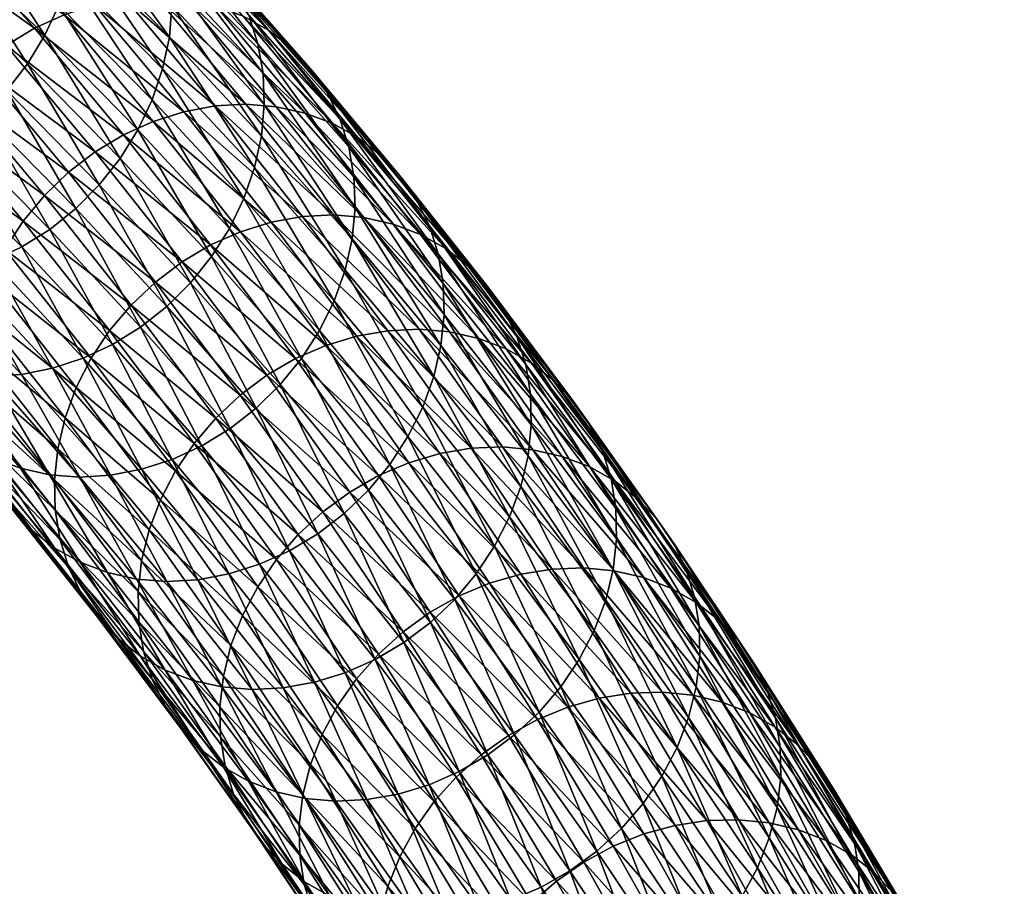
# Model space of a CAD drawing. Header units: centimetres. Extents: x -1886 to 2760, y -2774 to 68.
# Tile 76 of 77: x 2.019 to 2.672, y 66.152 to 66.727. Entities that reach past the tile are written whole.
import ezdxf

# ---------------------------------------------------------------- set-up
doc = ezdxf.new("R2010")
doc.units = ezdxf.units.CM
doc.layers.get('0').update_dxf_attribs({"true_color": 0x086e87})

msp = doc.modelspace()

# ---------------------------------------------------------------- meshes
at = {"color": 9, "true_color": 0xc1c1c1}
mesh = msp.add_polyface(dxfattribs=at)
corners = [(2.05279, 66.84083, -1130.47742), (2.1152, 66.77734, -1130.37097), (2.11873, 66.75736, -1130.37415), (2.17064, 66.73013, -1130.26025), (2.23114, 66.66148, -1130.15271), (2.23711, 66.6427, -1130.15674), (2.17667, 66.71128, -1130.26416), (2.24046, 66.62291, -1130.16016), (2.18011, 66.6914, -1130.26733), (2.10909, 66.79626, -1130.36731), (2.17905, 66.64991, -1130.27197), (2.11787, 66.71566, -1130.3783), (2.11963, 66.73669, -1130.37659), (2.18091, 66.67082, -1130.27002), (2.05577, 66.77885, -1130.48413), (2.05742, 66.79998, -1130.48254), (2.05642, 66.82076, -1130.48035), (2.11341, 66.69464, -1130.37939), (2.05142, 66.75771, -1130.48499), (2.10638, 66.67398, -1130.37964), (2.17447, 66.62901, -1130.27319), (2.16733, 66.60847, -1130.27368), (2.04451, 66.73693, -1130.48511), (2.09694, 66.65403, -1130.37915), (2.02835, 66.8096, -1130.21289), (2.08887, 66.74098, -1130.10547), (2.10936, 66.74222, -1130.1106), (2.04878, 66.81091, -1130.21826), (2.1294, 66.74066, -1130.11609), (2.06878, 66.8094, -1130.22375), (2.14868, 66.73642, -1130.1217), (2.08803, 66.8052, -1130.22937), (2.18362, 66.72025, -1130.13281), (2.12296, 66.78905, -1130.2406), (2.10619, 66.79839, -1130.23511), (2.16686, 66.72958, -1130.12732), (2.19863, 66.70851, -1130.13831), (2.13799, 66.77731, -1130.24597), (2.2117, 66.69463, -1130.14343), (2.15109, 66.7634, -1130.2511), (2.16204, 66.74759, -1130.25598), (2.2226, 66.67887, -1130.14832), (2.10043, 66.81378, -1130.36304), (2.08942, 66.82964, -1130.3584), (2.04797, 66.73053, -1130.09607), (2.10716, 66.65967, -1129.9884), (2.12756, 66.66609, -1129.99268), (2.06828, 66.73706, -1130.10059), (2.16876, 66.67108, -1130.00256), (2.14822, 66.66992, -1129.99744), (2.18885, 66.66946, -1130.00793), (2.20816, 66.66518, -1130.01343), (2.24312, 66.64897, -1130.02454), (2.22636, 66.65831, -1130.01904), (2.25812, 66.63725, -1130.03003), (2.27116, 66.62339, -1130.03528), (2.28202, 66.60767, -1130.04016)]
mesh.append_faces([[corners[k] for k in face] for face in [(0, 1, 2), (3, 4, 5), (5, 6, 3), (6, 5, 7), (7, 8, 6), (9, 3, 6), (6, 1, 9), (1, 6, 8), (8, 2, 1), (10, 11, 12), (12, 13, 10), (13, 12, 2), (2, 8, 13), (11, 14, 15), (15, 12, 11), (12, 15, 16), (16, 2, 12), (14, 11, 17), (18, 17, 19), (11, 10, 20), (20, 17, 11), (21, 19, 17), (22, 19, 23), (24, 25, 26), (27, 26, 28), (28, 29, 27), (29, 28, 30), (30, 31, 29), (32, 33, 34), (34, 35, 32), (35, 34, 31), (31, 30, 35), (33, 32, 36), (36, 37, 33), (37, 36, 38), (38, 39, 37), (4, 3, 40), (40, 41, 4), (3, 9, 42), (42, 40, 3), (41, 40, 39), (39, 38, 41), (43, 39, 40), (44, 45, 46), (46, 47, 44), (48, 26, 25), (25, 49, 48), (49, 25, 47), (47, 46, 49), (26, 48, 50), (50, 28, 26), (28, 50, 51), (51, 30, 28), (52, 32, 35), (35, 53, 52), (53, 35, 30), (30, 51, 53), (32, 52, 54), (54, 36, 32), (55, 38, 36), (56, 41, 38)]], dxfattribs={"vtx2": -1, "color": 9})
mesh = msp.add_polyface(dxfattribs=at)
corners = [(1.90936, 66.83467, -1130.69324), (1.97264, 66.77708, -1130.58911), (1.96117, 66.75794, -1130.58752), (1.89801, 66.81542, -1130.69141), (1.94756, 66.74022, -1130.58521), (1.88453, 66.79758, -1130.68884), (1.9321, 66.72417, -1130.58215), (1.86918, 66.78143, -1130.68567), (1.85226, 66.76722, -1130.68188), (1.91506, 66.71007, -1130.57861), (1.89673, 66.69817, -1130.57446), (1.99284, 66.83943, -1130.58948), (2.05577, 66.77885, -1130.48413), (2.05142, 66.75771, -1130.48499), (2.11341, 66.69464, -1130.37939), (1.98861, 66.81818, -1130.59009), (2.04451, 66.73693, -1130.48511), (1.98183, 66.79728, -1130.58997), (2.10638, 66.67398, -1130.37964), (2.0236, 66.69784, -1130.48303), (2.0352, 66.71685, -1130.48438), (2.08522, 66.63514, -1130.37805), (2.09694, 66.65403, -1130.37915), (2.00987, 66.68024, -1130.48096), (2.07137, 66.61766, -1130.3761), (1.99429, 66.66431, -1130.47815), (1.95872, 66.6385, -1130.4707), (1.97715, 66.65031, -1130.47473), (1.93929, 66.62915, -1130.46619), (1.87739, 66.68872, -1130.56982), (1.91921, 66.62234, -1130.4613), (1.85739, 66.68183, -1130.5647), (1.94043, 66.62531, -1130.0813), (1.88082, 66.69286, -1130.18713), (1.87368, 66.67233, -1130.18762), (1.96206, 66.66362, -1130.08203), (1.90221, 66.73145, -1130.18835), (1.89038, 66.71268, -1130.18738), (1.95011, 66.645, -1130.0813), (1.82958, 66.77793, -1130.29297), (1.97614, 66.68084, -1130.08362), (1.91618, 66.74879, -1130.19006), (1.99206, 66.69639, -1130.08582), (1.93199, 66.76447, -1130.19238), (1.84129, 66.79682, -1130.29419), (1.85514, 66.81429, -1130.29602), (2.02826, 66.72149, -1130.09204), (1.96798, 66.78982, -1130.1991), (1.94935, 66.77824, -1130.19543), (2.00953, 66.71002, -1130.08862), (1.87083, 66.8301, -1130.29871), (2.04797, 66.73053, -1130.09607), (1.98759, 66.79897, -1130.20325), (2.06828, 66.73706, -1130.10059), (2.00783, 66.8056, -1130.20789), (2.10936, 66.74222, -1130.1106), (2.04878, 66.81091, -1130.21826), (2.02835, 66.8096, -1130.21289), (2.08887, 66.74098, -1130.10547), (2.05097, 66.62589, -1129.97864), (2.08737, 66.65073, -1129.98462), (2.06854, 66.6394, -1129.98132), (2.10716, 66.65967, -1129.9884)]
mesh.append_faces([[corners[k] for k in face] for face in [(0, 1, 2), (3, 2, 4), (4, 5, 3), (5, 4, 6), (6, 7, 5), (8, 9, 10), (9, 8, 7), (7, 6, 9), (11, 12, 13), (14, 13, 12), (15, 13, 16), (16, 17, 15), (18, 16, 13), (19, 2, 1), (1, 20, 19), (20, 1, 17), (17, 16, 20), (21, 19, 20), (20, 22, 21), (22, 20, 16), (2, 19, 23), (23, 4, 2), (24, 23, 19), (4, 23, 25), (25, 6, 4), (26, 10, 9), (9, 27, 26), (27, 9, 6), (6, 25, 27), (28, 29, 10), (30, 31, 29), (32, 33, 34), (35, 36, 37), (37, 38, 35), (39, 37, 36), (38, 37, 33), (36, 35, 40), (40, 41, 36), (41, 40, 42), (42, 43, 41), (44, 36, 41), (45, 41, 43), (46, 47, 48), (48, 49, 46), (49, 48, 43), (43, 42, 49), (50, 43, 48), (47, 46, 51), (51, 52, 47), (52, 51, 53), (53, 54, 52), (55, 56, 57), (58, 57, 54), (54, 53, 58), (59, 42, 40), (60, 46, 49), (49, 61, 60), (61, 49, 42), (46, 60, 62), (62, 51, 46)]], dxfattribs={"vtx2": -1, "color": 9})
mesh = msp.add_polyface(dxfattribs=at)
corners = [(2.2392, 66.58163, -1130.16504), (2.17905, 66.64991, -1130.27197), (2.18091, 66.67082, -1130.27002), (2.24117, 66.60244, -1130.16284), (2.18011, 66.6914, -1130.26733), (2.24046, 66.62291, -1130.16016), (2.23451, 66.56086, -1130.16638), (2.17447, 66.62901, -1130.27319), (2.22726, 66.54045, -1130.16711), (2.16733, 66.60847, -1130.27368), (2.11341, 66.69464, -1130.37939), (2.20563, 66.50213, -1130.16638), (2.14593, 66.56989, -1130.27246), (2.15777, 66.58865, -1130.27344), (2.21758, 66.52076, -1130.16711), (2.09694, 66.65403, -1130.37915), (2.10638, 66.67398, -1130.37964), (2.19155, 66.48492, -1130.16479), (2.13196, 66.55254, -1130.27075), (2.17563, 66.46936, -1130.1626), (2.11616, 66.53686, -1130.26831), (2.08522, 66.63514, -1130.37805), (2.09879, 66.52309, -1130.26538), (2.15816, 66.45572, -1130.15979), (2.13943, 66.44425, -1130.15637), (2.28608, 66.46994, -1130.06006), (2.26423, 66.43189, -1130.05969), (2.27629, 66.45039, -1130.06018), (2.25004, 66.41481, -1130.05835), (2.09248, 66.53773, -1129.86938), (2.14867, 66.4627, -1129.7616), (2.16492, 66.47784, -1129.76318), (2.10861, 66.55302, -1129.87109), (2.25678, 66.42446, -1129.65955), (2.20171, 66.50217, -1129.76831), (2.18269, 66.49108, -1129.76538), (2.14522, 66.57761, -1129.87671), (2.12629, 66.56639, -1129.87354), (2.08737, 66.65073, -1129.98462), (2.1651, 66.58642, -1129.88037), (2.10716, 66.65967, -1129.9884), (2.18558, 66.59274, -1129.88452), (2.12756, 66.66609, -1129.99268), (2.27684, 66.43302, -1129.66284), (2.22169, 66.51085, -1129.77185), (2.29748, 66.43911, -1129.66675), (2.24225, 66.51706, -1129.77588), (2.28371, 66.52168, -1129.78516), (2.22691, 66.59755, -1129.89404), (2.2063, 66.59647, -1129.88916), (2.26304, 66.5207, -1129.78027), (2.16876, 66.67108, -1130.00256), (2.14822, 66.66992, -1129.99744), (2.24705, 66.59587, -1129.89929), (2.18885, 66.66946, -1130.00793), (2.26639, 66.59153, -1129.90479), (2.20816, 66.66518, -1130.01343), (2.2846, 66.58463, -1129.91028), (2.22636, 66.65831, -1130.01904), (2.19863, 66.70851, -1130.13831), (2.25812, 66.63725, -1130.03003), (2.27116, 66.62339, -1130.03528), (2.29051, 66.59033, -1130.04468), (2.23114, 66.66148, -1130.15271), (2.2226, 66.67887, -1130.14832)]
mesh.append_faces([[corners[k] for k in face] for face in [(0, 1, 2), (2, 3, 0), (3, 2, 4), (4, 5, 3), (1, 0, 6), (6, 7, 1), (7, 6, 8), (8, 9, 7), (10, 7, 9), (11, 12, 13), (13, 14, 11), (15, 13, 12), (14, 13, 9), (9, 8, 14), (16, 9, 13), (12, 11, 17), (17, 18, 12), (18, 17, 19), (19, 20, 18), (21, 12, 18), (22, 23, 24), (23, 22, 20), (20, 19, 23), (25, 8, 6), (26, 11, 14), (14, 27, 26), (27, 14, 8), (28, 17, 11), (29, 30, 31), (31, 32, 29), (33, 34, 35), (34, 36, 37), (37, 35, 34), (35, 37, 32), (32, 31, 35), (38, 36, 39), (40, 39, 41), (41, 42, 40), (43, 44, 34), (45, 46, 44), (36, 34, 44), (44, 39, 36), (39, 44, 46), (46, 41, 39), (47, 48, 49), (49, 50, 47), (50, 49, 41), (41, 46, 50), (48, 51, 52), (52, 49, 48), (49, 52, 42), (42, 41, 49), (51, 48, 53), (53, 54, 51), (54, 53, 55), (55, 56, 54), (57, 58, 56), (56, 55, 57), (59, 60, 61), (62, 63, 64)]], dxfattribs={"vtx2": -1, "color": 9})
mesh = msp.add_polyface(dxfattribs=at)
corners = [(2.14593, 66.56989, -1130.27246), (2.08522, 66.63514, -1130.37805), (2.09694, 66.65403, -1130.37915), (2.15777, 66.58865, -1130.27344), (2.10638, 66.67398, -1130.37964), (2.0236, 66.69784, -1130.48303), (2.07137, 66.61766, -1130.3761), (2.00987, 66.68024, -1130.48096), (2.05568, 66.60185, -1130.37354), (1.99429, 66.66431, -1130.47815), (2.13196, 66.55254, -1130.27075), (2.11616, 66.53686, -1130.26831), (2.13943, 66.44425, -1130.15637), (2.08016, 66.51151, -1130.26172), (2.09879, 66.52309, -1130.26538), (2.01989, 66.57628, -1130.36646), (2.03842, 66.58797, -1130.37024), (1.95872, 66.6385, -1130.4707), (1.97715, 66.65031, -1130.47473), (2.00037, 66.56702, -1130.36218), (2.11973, 66.43521, -1130.15234), (2.06055, 66.50236, -1130.25757), (2.09941, 66.42868, -1130.14783), (2.04031, 66.49574, -1130.25293), (1.98021, 66.5603, -1130.35742), (2.05834, 66.42352, -1130.13782), (1.99937, 66.49042, -1130.24255), (2.0198, 66.49172, -1130.2478), (1.95977, 66.55621, -1130.35217), (2.07883, 66.42475, -1130.14294), (2.03829, 66.42507, -1130.13232), (1.97936, 66.49192, -1130.23706), (2.01902, 66.42931, -1130.12671), (1.96012, 66.49612, -1130.23132), (2.04375, 66.44233, -1129.87109), (1.98674, 66.5144, -1129.97754), (1.98467, 66.49371, -1129.97974), (2.04864, 66.46287, -1129.86938), (1.99153, 66.53506, -1129.97595), (1.93318, 66.60489, -1130.08203), (1.99889, 66.55534, -1129.97498), (2.0561, 66.48302, -1129.86829), (2.13427, 66.4459, -1129.76074), (2.07817, 66.5208, -1129.86829), (2.066, 66.50244, -1129.86792), (2.12199, 66.42769, -1129.76062), (2.02075, 66.59338, -1129.97534), (1.96206, 66.66362, -1130.08203), (1.95011, 66.645, -1130.0813), (2.00868, 66.57489, -1129.97485), (1.94043, 66.62531, -1130.0813), (2.03494, 66.61047, -1129.97668), (1.97614, 66.68084, -1130.08362), (2.09248, 66.53773, -1129.86938), (2.05097, 66.62589, -1129.97864), (2.10861, 66.55302, -1129.87109), (2.14867, 66.4627, -1129.7616), (1.99206, 66.69639, -1130.08582), (2.06854, 66.6394, -1129.98132), (2.14522, 66.57761, -1129.87671), (2.08737, 66.65073, -1129.98462), (2.12629, 66.56639, -1129.87354), (2.1651, 66.58642, -1129.88037), (2.10716, 66.65967, -1129.9884)]
mesh.append_faces([[corners[k] for k in face] for face in [(0, 1, 2), (3, 2, 4), (5, 1, 6), (7, 6, 8), (8, 9, 7), (10, 6, 1), (6, 10, 11), (11, 8, 6), (12, 13, 14), (13, 15, 16), (16, 14, 13), (14, 16, 8), (8, 11, 14), (15, 17, 18), (18, 16, 15), (16, 18, 9), (9, 8, 16), (17, 15, 19), (20, 21, 13), (22, 23, 21), (15, 13, 21), (21, 19, 15), (19, 21, 23), (23, 24, 19), (25, 26, 27), (28, 27, 26), (29, 27, 23), (27, 28, 24), (24, 23, 27), (30, 31, 26), (32, 33, 31), (34, 35, 36), (35, 34, 37), (37, 38, 35), (39, 38, 40), (38, 37, 41), (41, 40, 38), (42, 43, 44), (45, 44, 41), (46, 47, 48), (48, 49, 46), (50, 40, 49), (43, 46, 49), (49, 44, 43), (44, 49, 40), (40, 41, 44), (47, 46, 51), (51, 52, 47), (46, 43, 53), (53, 51, 46), (52, 51, 54), (51, 53, 55), (55, 54, 51), (43, 42, 56), (56, 53, 43), (57, 54, 58), (59, 60, 58), (58, 61, 59), (61, 58, 54), (54, 55, 61), (62, 63, 60)]], dxfattribs={"vtx2": -1, "color": 9})
mesh = msp.add_polyface(dxfattribs=at)
corners = [(2.23114, 66.66148, -1130.15271), (2.29051, 66.59033, -1130.04468), (2.2964, 66.57164, -1130.04883), (2.23711, 66.6427, -1130.15674), (2.34864, 66.51676, -1129.93616), (2.35448, 66.49815, -1129.94031), (2.29968, 66.55193, -1130.05237), (2.24046, 66.62291, -1130.16016), (2.35768, 66.47852, -1129.94397), (2.41124, 66.42227, -1129.83142), (2.29823, 66.51088, -1130.05762), (2.2392, 66.58163, -1130.16504), (2.24117, 66.60244, -1130.16284), (2.3003, 66.53156, -1130.0553), (2.35606, 66.43769, -1129.94958), (2.35822, 66.45826, -1129.94714), (2.29344, 66.49022, -1130.0592), (2.23451, 66.56086, -1130.16638), (2.35117, 66.41715, -1129.95142), (2.28608, 66.46994, -1130.06006), (2.22726, 66.54045, -1130.16711), (2.27629, 66.45039, -1130.06018), (2.33908, 66.44353, -1129.67578), (2.28371, 66.52168, -1129.78516), (2.26304, 66.5207, -1129.78027), (2.31835, 66.44264, -1129.67102), (2.24225, 66.51706, -1129.77588), (2.29748, 66.43911, -1129.66675), (2.35931, 66.4417, -1129.68079), (2.3039, 66.51993, -1129.79028), (2.37872, 66.43726, -1129.68616), (2.32327, 66.51554, -1129.79565), (2.22691, 66.59755, -1129.89404), (2.24705, 66.59587, -1129.89929), (2.26639, 66.59153, -1129.90479), (2.41378, 66.42088, -1129.69702), (2.35829, 66.49923, -1129.80664), (2.34151, 66.50861, -1129.80115), (2.30137, 66.57528, -1129.91589), (2.2846, 66.58463, -1129.91028), (2.39699, 66.43027, -1129.69153), (2.24312, 66.64897, -1130.02454), (2.22636, 66.65831, -1130.01904), (2.31636, 66.56356, -1129.92126), (2.25812, 66.63725, -1130.03003), (2.32938, 66.54973, -1129.92651), (2.27116, 66.62339, -1130.03528), (2.42877, 66.40915, -1129.70251), (2.37328, 66.48751, -1129.81213), (2.38627, 66.47369, -1129.81738), (2.40546, 66.44083, -1129.82715), (2.34021, 66.53404, -1129.93152), (2.39707, 66.45805, -1129.82239), (2.2226, 66.67887, -1130.14832), (2.28202, 66.60767, -1130.04016), (2.2117, 66.69463, -1130.14343)]
mesh.append_faces([[corners[k] for k in face] for face in [(0, 1, 2), (2, 3, 0), (1, 4, 5), (5, 2, 1), (3, 2, 6), (6, 7, 3), (2, 5, 8), (8, 6, 2), (9, 5, 4), (10, 11, 12), (12, 13, 10), (13, 12, 7), (7, 6, 13), (14, 10, 13), (13, 15, 14), (15, 13, 6), (6, 8, 15), (11, 10, 16), (16, 17, 11), (18, 16, 10), (17, 16, 19), (20, 19, 21), (22, 23, 24), (24, 25, 22), (25, 24, 26), (26, 27, 25), (23, 22, 28), (28, 29, 23), (29, 28, 30), (30, 31, 29), (32, 23, 29), (29, 33, 32), (33, 29, 31), (31, 34, 33), (35, 36, 37), (36, 38, 39), (39, 37, 36), (40, 37, 31), (37, 39, 34), (34, 31, 37), (38, 41, 42), (42, 39, 38), (41, 38, 43), (43, 44, 41), (44, 43, 45), (45, 46, 44), (47, 48, 36), (38, 36, 48), (48, 43, 38), (43, 48, 49), (49, 45, 43), (50, 4, 51), (51, 52, 50), (52, 51, 45), (45, 49, 52), (53, 54, 1), (55, 46, 54), (4, 1, 54), (54, 51, 4), (51, 54, 46), (46, 45, 51)]], dxfattribs={"vtx2": -1, "color": 9})
mesh = msp.add_polyface(dxfattribs=at)
corners = [(2.34864, 66.51676, -1129.93616), (2.40546, 66.44083, -1129.82715), (2.41124, 66.42227, -1129.83142), (2.35448, 66.49815, -1129.94031), (2.41437, 66.40274, -1129.83521), (2.35768, 66.47852, -1129.94397), (2.41259, 66.36211, -1129.84106), (2.35606, 66.43769, -1129.94958), (2.35822, 66.45826, -1129.94714), (2.41483, 66.38258, -1129.8385), (2.29823, 66.51088, -1130.05762), (2.35117, 66.41715, -1129.95142), (2.29344, 66.49022, -1130.0592), (2.3437, 66.397, -1129.95239), (2.28608, 66.46994, -1130.06006), (2.4076, 66.34171, -1129.84302), (2.40004, 66.32169, -1129.84436), (2.43251, 66.20683, -1129.73645), (2.37776, 66.28419, -1129.84473), (2.39004, 66.3024, -1129.84485), (2.32164, 66.35922, -1129.95251), (2.33381, 66.37758, -1129.95288), (2.4449, 66.22489, -1129.73645), (2.27629, 66.45039, -1130.06018), (2.41801, 66.19017, -1129.73584), (2.36335, 66.26739, -1129.84387), (2.40166, 66.17517, -1129.7345), (2.34711, 66.25224, -1129.84229), (2.30733, 66.34229, -1129.95142), (2.2912, 66.327, -1129.94958), (2.32934, 66.23901, -1129.84009), (2.34151, 66.50861, -1129.80115), (2.39699, 66.43027, -1129.69153), (2.41378, 66.42088, -1129.69702), (2.32327, 66.51554, -1129.79565), (2.37872, 66.43726, -1129.68616), (2.35829, 66.49923, -1129.80664), (2.42877, 66.40915, -1129.70251), (2.44175, 66.39536, -1129.70776), (2.38627, 66.47369, -1129.81738), (2.37328, 66.48751, -1129.81213), (2.45252, 66.37974, -1129.71289), (2.39707, 66.45805, -1129.82239), (2.41253, 66.1784, -1129.33093), (2.36226, 66.26251, -1129.44092), (2.34297, 66.25184, -1129.4386), (2.31032, 66.34455, -1129.55042), (2.29111, 66.33374, -1129.54797), (2.27314, 66.32079, -1129.54602), (2.3249, 66.23904, -1129.43689), (2.38249, 66.2708, -1129.44385), (2.33047, 66.35298, -1129.55359), (2.27684, 66.43302, -1129.66284), (2.35119, 66.35894, -1129.55725), (2.29748, 66.43911, -1129.66675), (2.40329, 66.27663, -1129.44727), (2.43284, 66.18655, -1129.33362), (2.45372, 66.19225, -1129.33704), (2.39292, 66.36316, -1129.56604), (2.33908, 66.44353, -1129.67578), (2.31835, 66.44264, -1129.67102), (2.37212, 66.36237, -1129.5614), (2.44516, 66.28063, -1129.45581), (2.4243, 66.27994, -1129.45129), (2.4132, 66.36125, -1129.57092), (2.35931, 66.4417, -1129.68079), (2.43266, 66.35673, -1129.57617), (2.45095, 66.34971, -1129.58154)]
mesh.append_faces([[corners[k] for k in face] for face in [(0, 1, 2), (3, 2, 4), (4, 5, 3), (6, 7, 8), (8, 9, 6), (9, 8, 5), (5, 4, 9), (10, 7, 11), (12, 11, 13), (13, 14, 12), (7, 6, 15), (15, 11, 7), (11, 15, 16), (16, 13, 11), (17, 18, 19), (18, 20, 21), (21, 19, 18), (22, 19, 16), (19, 21, 13), (13, 16, 19), (23, 21, 20), (14, 13, 21), (18, 17, 24), (24, 25, 18), (26, 27, 25), (20, 18, 25), (25, 28, 20), (28, 25, 27), (27, 29, 28), (29, 27, 30), (31, 32, 33), (34, 35, 32), (36, 33, 37), (38, 39, 40), (41, 42, 39), (43, 44, 45), (44, 46, 47), (47, 45, 44), (48, 49, 45), (46, 44, 50), (50, 51, 46), (52, 51, 53), (53, 54, 52), (51, 50, 55), (55, 53, 51), (56, 50, 44), (57, 55, 50), (58, 59, 60), (60, 61, 58), (61, 60, 54), (54, 53, 61), (62, 58, 61), (61, 63, 62), (63, 61, 53), (53, 55, 63), (59, 58, 64), (64, 65, 59), (65, 64, 66), (66, 35, 65), (67, 32, 35)]], dxfattribs={"vtx2": -1, "color": 9})
mesh = msp.add_polyface(dxfattribs=at)
corners = [(2.08016, 66.51151, -1130.26172), (2.13943, 66.44425, -1130.15637), (2.11973, 66.43521, -1130.15234), (2.32164, 66.35922, -1129.95251), (2.26423, 66.43189, -1130.05969), (2.27629, 66.45039, -1130.06018), (2.33381, 66.37758, -1129.95288), (2.28608, 66.46994, -1130.06006), (2.20563, 66.50213, -1130.16638), (2.25004, 66.41481, -1130.05835), (2.30733, 66.34229, -1129.95142), (2.19155, 66.48492, -1130.16479), (2.23401, 66.39939, -1130.0564), (2.17563, 66.46936, -1130.1626), (2.2912, 66.327, -1129.94958), (2.1976, 66.37453, -1130.05054), (2.15816, 66.45572, -1130.15979), (2.21643, 66.38588, -1130.05371), (2.25459, 66.30241, -1129.94409), (2.27352, 66.31362, -1129.94714), (2.17781, 66.3656, -1130.04663), (2.23471, 66.29359, -1129.94043), (2.15741, 66.35918, -1130.04236), (2.09941, 66.42868, -1130.14783), (2.21423, 66.28727, -1129.93628), (2.07883, 66.42475, -1130.14294), (2.13676, 66.35534, -1130.0376), (2.11621, 66.35418, -1130.03247), (2.1729, 66.28246, -1129.92664), (2.19351, 66.28353, -1129.93164), (2.15276, 66.28413, -1129.92139), (2.09612, 66.3558, -1130.0271), (2.15373, 66.29137, -1129.65723), (2.09944, 66.36797, -1129.7644), (2.0972, 66.34751, -1129.76697), (2.1588, 66.31166, -1129.65503), (2.10442, 66.38838, -1129.76245), (2.16646, 66.33154, -1129.65356), (2.11199, 66.4084, -1129.76111), (2.18893, 66.36877, -1129.65283), (2.13427, 66.4459, -1129.76074), (2.12199, 66.42769, -1129.76062), (2.17655, 66.35069, -1129.65283), (2.20344, 66.38542, -1129.65344), (2.14867, 66.4627, -1129.7616), (2.21978, 66.40041, -1129.65479), (2.16492, 66.47784, -1129.76318), (2.18269, 66.49108, -1129.76538), (2.23766, 66.41351, -1129.65686), (2.25678, 66.42446, -1129.65955), (2.20171, 66.50217, -1129.76831), (2.27684, 66.43302, -1129.66284), (2.22169, 66.51085, -1129.77185), (2.29748, 66.43911, -1129.66675), (2.24209, 66.28944, -1129.54443), (2.22962, 66.27151, -1129.54468), (2.2567, 66.30595, -1129.54492), (2.27314, 66.32079, -1129.54602), (2.31032, 66.34455, -1129.55042), (2.29111, 66.33374, -1129.54797), (2.33047, 66.35298, -1129.55359)]
mesh.append_faces([[corners[k] for k in face] for face in [(0, 1, 2), (3, 4, 5), (6, 5, 7), (8, 4, 9), (4, 3, 10), (10, 9, 4), (11, 9, 12), (12, 13, 11), (9, 10, 14), (14, 12, 9), (15, 1, 16), (16, 17, 15), (17, 16, 13), (13, 12, 17), (18, 15, 17), (17, 19, 18), (19, 17, 12), (12, 14, 19), (1, 15, 20), (20, 2, 1), (15, 18, 21), (21, 20, 15), (2, 20, 22), (22, 23, 2), (20, 21, 24), (24, 22, 20), (25, 26, 27), (23, 22, 26), (28, 27, 26), (29, 26, 22), (30, 31, 27), (32, 33, 34), (33, 32, 35), (35, 36, 33), (36, 35, 37), (37, 38, 36), (39, 40, 41), (41, 42, 39), (42, 41, 38), (38, 37, 42), (40, 39, 43), (43, 44, 40), (44, 43, 45), (45, 46, 44), (47, 48, 49), (48, 47, 46), (46, 45, 48), (50, 49, 51), (52, 51, 53), (54, 39, 42), (55, 42, 37), (39, 54, 56), (56, 43, 39), (43, 56, 57), (57, 45, 43), (58, 49, 48), (48, 59, 58), (59, 48, 45), (45, 57, 59), (49, 58, 60), (60, 51, 49)]], dxfattribs={"vtx2": -1, "color": 9})
mesh = msp.add_polyface(dxfattribs=at)
corners = [(2.06055, 66.50236, -1130.25757), (2.11973, 66.43521, -1130.15234), (2.09941, 66.42868, -1130.14783), (2.0198, 66.49172, -1130.2478), (2.07883, 66.42475, -1130.14294), (2.05834, 66.42352, -1130.13782), (2.04031, 66.49574, -1130.25293), (1.99937, 66.49042, -1130.24255), (2.03829, 66.42507, -1130.13232), (1.97936, 66.49192, -1130.23706), (2.01902, 66.42931, -1130.12671), (1.94195, 66.50294, -1130.22571), (2.00084, 66.43615, -1130.12109), (1.98408, 66.44549, -1130.1156), (1.96012, 66.49612, -1130.23132), (2.11621, 66.35418, -1130.03247), (2.13676, 66.35534, -1130.0376), (2.09612, 66.3558, -1130.0271), (2.07681, 66.36008, -1130.02161), (2.13342, 66.28847, -1129.91589), (2.04186, 66.37629, -1130.0105), (2.05862, 66.36694, -1130.01599), (2.09844, 66.30473, -1129.90491), (2.11521, 66.29536, -1129.9104), (2.02685, 66.38802, -1130.005), (1.96906, 66.45722, -1130.11011), (2.08345, 66.31644, -1129.89941), (2.01382, 66.40187, -1129.99976), (1.956, 66.4711, -1130.10498), (2.07043, 66.33028, -1129.89417), (2.10657, 66.28925, -1129.77832), (2.05117, 66.36324, -1129.88452), (2.0596, 66.34596, -1129.88916), (2.11496, 66.27203, -1129.78296), (1.94509, 66.48687, -1130.1001), (2.00295, 66.41759, -1129.99487), (1.99447, 66.43494, -1129.99036), (1.93655, 66.50426, -1130.0957), (1.98857, 66.45363, -1129.98621), (2.04533, 66.38187, -1129.88037), (2.04213, 66.40149, -1129.87671), (1.98529, 66.47334, -1129.98279), (2.10079, 66.3078, -1129.77405), (2.09766, 66.32734, -1129.77026), (2.09944, 66.36797, -1129.7644), (2.04375, 66.44233, -1129.87109), (2.04159, 66.42175, -1129.87366), (2.0972, 66.34751, -1129.76697), (1.98467, 66.49371, -1129.97974), (2.10442, 66.38838, -1129.76245), (2.04864, 66.46287, -1129.86938), (2.11199, 66.4084, -1129.76111), (2.0561, 66.48302, -1129.86829), (2.066, 66.50244, -1129.86792), (2.12199, 66.42769, -1129.76062), (2.13427, 66.4459, -1129.76074)]
mesh.append_faces([[corners[k] for k in face] for face in [(0, 1, 2), (3, 4, 5), (6, 2, 4), (7, 5, 8), (9, 8, 10), (11, 12, 13), (14, 10, 12), (15, 5, 4), (16, 4, 2), (5, 15, 17), (17, 8, 5), (8, 17, 18), (18, 10, 8), (19, 18, 17), (20, 13, 12), (12, 21, 20), (21, 12, 10), (10, 18, 21), (22, 20, 21), (21, 23, 22), (23, 21, 18), (13, 20, 24), (24, 25, 13), (20, 22, 26), (26, 24, 20), (25, 24, 27), (27, 28, 25), (24, 26, 29), (29, 27, 24), (30, 31, 32), (33, 32, 29), (34, 35, 36), (35, 34, 28), (28, 27, 35), (31, 36, 35), (35, 32, 31), (32, 35, 27), (27, 29, 32), (37, 36, 38), (36, 31, 39), (39, 38, 36), (38, 39, 40), (40, 41, 38), (31, 30, 42), (42, 39, 31), (39, 42, 43), (43, 40, 39), (44, 45, 46), (46, 47, 44), (47, 46, 40), (40, 43, 47), (48, 46, 45), (46, 48, 41), (41, 40, 46), (45, 44, 49), (49, 50, 45), (50, 49, 51), (51, 52, 50), (53, 54, 55), (52, 51, 54)]], dxfattribs={"vtx2": -1, "color": 9})
mesh = msp.add_polyface(dxfattribs=at)
corners = [(2.40546, 66.44083, -1129.82715), (2.46087, 66.36256, -1129.71765), (2.46659, 66.34408, -1129.72205), (2.41124, 66.42227, -1129.83142), (2.46966, 66.32463, -1129.72595), (2.41437, 66.40274, -1129.83521), (2.46772, 66.28422, -1129.73206), (2.41259, 66.36211, -1129.84106), (2.41483, 66.38258, -1129.8385), (2.47005, 66.30457, -1129.72925), (2.46265, 66.26393, -1129.73425), (2.4076, 66.34171, -1129.84302), (2.45499, 66.24404, -1129.73572), (2.40004, 66.32169, -1129.84436), (2.39004, 66.3024, -1129.84485), (2.4449, 66.22489, -1129.73645), (2.43251, 66.20683, -1129.73645), (2.37328, 66.48751, -1129.81213), (2.42877, 66.40915, -1129.70251), (2.44175, 66.39536, -1129.70776), (2.39707, 66.45805, -1129.82239), (2.45252, 66.37974, -1129.71289), (2.38627, 66.47369, -1129.81738), (2.51478, 66.28204, -1129.60767), (2.52045, 66.26362, -1129.61206), (2.57274, 66.18096, -1129.50171), (2.52347, 66.24426, -1129.61609), (2.52138, 66.20404, -1129.62256), (2.52379, 66.22428, -1129.61963), (2.51623, 66.18388, -1129.62488), (2.49572, 66.19601, -1129.34521), (2.44516, 66.28063, -1129.45581), (2.4243, 66.27994, -1129.45129), (2.4748, 66.19543, -1129.34082), (2.40329, 66.27663, -1129.44727), (2.39292, 66.36316, -1129.56604), (2.4655, 66.27863, -1129.46057), (2.4132, 66.36125, -1129.57092), (2.48499, 66.27405, -1129.4657), (2.43266, 66.35673, -1129.57617), (2.51611, 66.19392, -1129.34985), (2.53564, 66.18925, -1129.35486), (2.57084, 66.17262, -1129.36548), (2.52013, 66.2575, -1129.47644), (2.50331, 66.26697, -1129.47095), (2.554, 66.18212, -1129.36011), (2.46775, 66.34028, -1129.58691), (2.41378, 66.42088, -1129.69702), (2.39699, 66.43027, -1129.69153), (2.45095, 66.34971, -1129.58154), (2.37872, 66.43726, -1129.68616), (2.48274, 66.32854, -1129.59241), (2.53513, 66.24575, -1129.48181), (2.49571, 66.31475, -1129.59766), (2.54809, 66.23196, -1129.48718), (2.50646, 66.29916, -1129.60278), (2.5671, 66.19932, -1129.49719), (2.55882, 66.2164, -1129.49231)]
mesh.append_faces([[corners[k] for k in face] for face in [(0, 1, 2), (2, 3, 0), (3, 2, 4), (4, 5, 3), (6, 7, 8), (8, 9, 6), (9, 8, 5), (5, 4, 9), (7, 6, 10), (10, 11, 7), (11, 10, 12), (12, 13, 11), (14, 15, 16), (13, 12, 15), (17, 18, 19), (1, 0, 20), (20, 21, 1), (22, 19, 21), (1, 23, 24), (24, 2, 1), (25, 24, 23), (2, 24, 26), (26, 4, 2), (27, 6, 9), (9, 28, 27), (28, 9, 4), (4, 26, 28), (29, 10, 6), (30, 31, 32), (33, 32, 34), (35, 31, 36), (36, 37, 35), (37, 36, 38), (38, 39, 37), (40, 36, 31), (41, 38, 36), (42, 43, 44), (45, 44, 38), (46, 47, 48), (48, 49, 46), (50, 39, 49), (43, 46, 49), (49, 44, 43), (44, 49, 39), (39, 38, 44), (47, 46, 51), (51, 18, 47), (46, 43, 52), (52, 51, 46), (18, 51, 53), (53, 19, 18), (51, 52, 54), (54, 53, 51), (23, 1, 21), (21, 55, 23), (55, 21, 19), (19, 53, 55), (56, 23, 55), (55, 57, 56), (57, 55, 53), (53, 54, 57)]], dxfattribs={"vtx2": -1, "color": 9})
mesh = msp.add_polyface(dxfattribs=at)
corners = [(2.31031, 66.22792, -1129.83716), (2.25459, 66.30241, -1129.94409), (2.27352, 66.31362, -1129.94714), (2.32934, 66.23901, -1129.84009), (2.2912, 66.327, -1129.94958), (2.29034, 66.21923, -1129.83362), (2.23471, 66.29359, -1129.94043), (2.26978, 66.21302, -1129.82959), (2.21423, 66.28727, -1129.93628), (2.22831, 66.20839, -1129.82031), (2.1729, 66.28246, -1129.92664), (2.19351, 66.28353, -1129.93164), (2.24898, 66.20938, -1129.8252), (2.13676, 66.35534, -1130.0376), (2.15741, 66.35918, -1130.04236), (2.11621, 66.35418, -1130.03247), (2.15276, 66.28413, -1129.92139), (2.09612, 66.3558, -1130.0271), (2.13342, 66.28847, -1129.91589), (2.20813, 66.21014, -1129.81519), (2.18876, 66.21453, -1129.80981), (2.15374, 66.23084, -1129.79883), (2.09844, 66.30473, -1129.90491), (2.11521, 66.29536, -1129.9104), (2.17052, 66.22147, -1129.80432), (2.07681, 66.36008, -1130.02161), (2.1797, 66.18022, -1129.68152), (2.12575, 66.25638, -1129.78809), (2.13875, 66.24256, -1129.79333), (2.08345, 66.31644, -1129.89941), (2.07043, 66.33028, -1129.89417), (2.16058, 66.21301, -1129.67163), (2.10657, 66.28925, -1129.77832), (2.11496, 66.27203, -1129.78296), (2.16893, 66.19584, -1129.67639), (2.0596, 66.34596, -1129.88916), (2.15486, 66.2315, -1129.66724), (2.10079, 66.3078, -1129.77405), (2.15179, 66.25095, -1129.66333), (2.09766, 66.32734, -1129.77026), (2.0972, 66.34751, -1129.76697), (2.1514, 66.27102, -1129.65991), (2.15373, 66.29137, -1129.65723), (2.20444, 66.17236, -1129.55603), (2.20652, 66.21258, -1129.54956), (2.20412, 66.19234, -1129.55249), (2.21167, 66.23274, -1129.54724), (2.1588, 66.31166, -1129.65503), (2.21943, 66.2525, -1129.54565), (2.16646, 66.33154, -1129.65356), (2.27081, 66.17133, -1129.43726), (2.17655, 66.35069, -1129.65283), (2.22962, 66.27151, -1129.54468), (2.24209, 66.28944, -1129.54443), (2.29367, 66.20798, -1129.43567), (2.2811, 66.1902, -1129.43616), (2.30837, 66.22434, -1129.43591), (2.2567, 66.30595, -1129.54492), (2.3249, 66.23904, -1129.43689), (2.27314, 66.32079, -1129.54602), (2.34297, 66.25184, -1129.4386), (2.29111, 66.33374, -1129.54797)]
mesh.append_faces([[corners[k] for k in face] for face in [(0, 1, 2), (2, 3, 0), (3, 2, 4), (1, 0, 5), (5, 6, 1), (6, 5, 7), (7, 8, 6), (9, 10, 11), (11, 12, 9), (12, 11, 8), (8, 7, 12), (13, 11, 10), (14, 8, 11), (15, 10, 16), (17, 16, 18), (10, 9, 19), (19, 16, 10), (16, 19, 20), (20, 18, 16), (21, 22, 23), (23, 24, 21), (24, 23, 18), (18, 20, 24), (25, 18, 23), (26, 27, 28), (22, 21, 28), (28, 29, 22), (29, 28, 27), (27, 30, 29), (31, 32, 33), (33, 34, 31), (35, 33, 32), (34, 33, 27), (30, 27, 33), (32, 31, 36), (36, 37, 32), (37, 36, 38), (38, 39, 37), (40, 41, 42), (41, 40, 39), (39, 38, 41), (43, 38, 36), (44, 42, 41), (41, 45, 44), (45, 41, 38), (42, 44, 46), (46, 47, 42), (47, 46, 48), (48, 49, 47), (50, 48, 46), (51, 52, 53), (49, 48, 52), (54, 53, 52), (52, 55, 54), (55, 52, 48), (53, 54, 56), (56, 57, 53), (57, 56, 58), (58, 59, 57), (60, 61, 59)]], dxfattribs={"vtx2": -1, "color": 9})
mesh = msp.add_polyface(dxfattribs=at)
corners = [(2.51478, 66.28204, -1129.60767), (2.5671, 66.19932, -1129.49719), (2.57274, 66.18096, -1129.50171), (2.52045, 66.26362, -1129.61206), (2.5757, 66.16167, -1129.50586), (2.52347, 66.24426, -1129.61609), (2.67227, 66.00932, -1129.27954), (2.62337, 66.09617, -1129.39087), (2.61777, 66.11447, -1129.38623), (2.62628, 66.07696, -1129.39514), (2.62394, 66.03715, -1129.4021), (2.57348, 66.12167, -1129.51257), (2.57596, 66.1418, -1129.50952), (2.62648, 66.05717, -1129.39893), (2.52138, 66.20404, -1129.62256), (2.52379, 66.22428, -1129.61963), (2.46772, 66.28422, -1129.73206), (2.51623, 66.18388, -1129.62488), (2.56825, 66.10162, -1129.51501), (2.46265, 66.26393, -1129.73425), (2.50848, 66.16413, -1129.62659), (2.56041, 66.082, -1129.51685), (2.61863, 66.01723, -1129.40479), (2.53756, 66.04536, -1129.51843), (2.48581, 66.12719, -1129.62769), (2.49829, 66.14512, -1129.62744), (2.55013, 66.06313, -1129.51807), (2.52286, 66.029, -1129.51819), (2.4712, 66.11068, -1129.62732), (2.54452, 66.10938, -1129.23413), (2.49572, 66.19601, -1129.34521), (2.4748, 66.19543, -1129.34082), (2.52354, 66.10892, -1129.22998), (2.56496, 66.10719, -1129.23877), (2.51611, 66.19392, -1129.34985), (2.58454, 66.10245, -1129.24365), (2.53564, 66.18925, -1129.35486), (2.4655, 66.27863, -1129.46057), (2.61979, 66.08569, -1129.25403), (2.57084, 66.17262, -1129.36548), (2.554, 66.18212, -1129.36011), (2.60292, 66.09525, -1129.24878), (2.50331, 66.26697, -1129.47095), (2.48499, 66.27405, -1129.4657), (2.63481, 66.07389, -1129.2594), (2.58584, 66.16084, -1129.37085), (2.64777, 66.0601, -1129.26477), (2.5988, 66.14706, -1129.3761), (2.52013, 66.2575, -1129.47644), (2.53513, 66.24575, -1129.48181), (2.54809, 66.23196, -1129.48718), (2.6667, 66.02756, -1129.2749), (2.60952, 66.13152, -1129.38135), (2.55882, 66.2164, -1129.49231), (2.65847, 66.04457, -1129.2699), (2.54923, 66.01752, -1129.11523), (2.50239, 66.10586, -1129.22632), (2.48144, 66.10029, -1129.22314), (2.59148, 66.02081, -1129.12268), (2.57044, 66.02045, -1129.11877), (2.61197, 66.01851, -1129.1272), (2.6316, 66.01367, -1129.13196)]
mesh.append_faces([[corners[k] for k in face] for face in [(0, 1, 2), (3, 2, 4), (4, 5, 3), (6, 7, 8), (1, 8, 7), (7, 2, 1), (2, 7, 9), (9, 4, 2), (10, 11, 12), (12, 13, 10), (13, 12, 4), (4, 9, 13), (11, 14, 15), (15, 12, 11), (12, 15, 5), (5, 4, 12), (16, 14, 17), (14, 11, 18), (18, 17, 14), (19, 17, 20), (17, 18, 21), (21, 20, 17), (22, 18, 11), (23, 24, 25), (25, 26, 23), (26, 25, 20), (20, 21, 26), (27, 28, 24), (29, 30, 31), (31, 32, 29), (30, 29, 33), (33, 34, 30), (34, 33, 35), (35, 36, 34), (37, 34, 36), (38, 39, 40), (40, 41, 38), (42, 40, 39), (41, 40, 36), (36, 35, 41), (43, 36, 40), (39, 38, 44), (44, 45, 39), (45, 44, 46), (46, 47, 45), (48, 39, 45), (45, 49, 48), (49, 45, 47), (47, 50, 49), (51, 8, 52), (8, 1, 53), (53, 52, 8), (54, 52, 47), (47, 46, 54), (52, 53, 50), (50, 47, 52), (55, 56, 57), (58, 29, 32), (59, 32, 56), (60, 33, 29), (61, 35, 33)]], dxfattribs={"vtx2": -1, "color": 9})
mesh = msp.add_polyface(dxfattribs=at)
corners = [(2.36335, 66.26739, -1129.84387), (2.41801, 66.19017, -1129.73584), (2.40166, 66.17517, -1129.7345), (2.36467, 66.15112, -1129.72974), (2.31031, 66.22792, -1129.83716), (2.32934, 66.23901, -1129.84009), (2.38379, 66.16207, -1129.73242), (2.34711, 66.25224, -1129.84229), (2.34461, 66.14256, -1129.72644), (2.29034, 66.21923, -1129.83362), (2.32397, 66.13647, -1129.72253), (2.50848, 66.16413, -1129.62659), (2.45499, 66.24404, -1129.73572), (2.46265, 66.26393, -1129.73425), (2.48581, 66.12719, -1129.62769), (2.43251, 66.20683, -1129.73645), (2.4449, 66.22489, -1129.73645), (2.49829, 66.14512, -1129.62744), (2.4712, 66.11068, -1129.62732), (2.45476, 66.09583, -1129.6261), (2.50633, 66.0143, -1129.51721), (2.41758, 66.07207, -1129.6217), (2.43679, 66.08289, -1129.62427), (2.39744, 66.06364, -1129.61865), (2.37671, 66.05768, -1129.61487), (2.3031, 66.13293, -1129.71826), (2.35578, 66.05425, -1129.61072), (2.33498, 66.05345, -1129.6062), (2.28237, 66.13204, -1129.7135), (2.3147, 66.05537, -1129.6012), (2.39175, 66.03897, -1129.21692), (2.34358, 66.12447, -1129.32654), (2.33092, 66.10684, -1129.32715), (2.2811, 66.1902, -1129.43616), (2.37901, 66.02149, -1129.21777), (2.32055, 66.08811, -1129.32849), (2.27081, 66.17133, -1129.43726), (2.40663, 66.05503, -1129.2168), (2.35837, 66.14069, -1129.32654), (2.42334, 66.06942, -1129.21741), (2.37499, 66.15523, -1129.32739), (2.29367, 66.20798, -1129.43567), (2.30837, 66.22434, -1129.43591), (2.3249, 66.23904, -1129.43689), (2.46105, 66.09229, -1129.22058), (2.41253, 66.1784, -1129.33093), (2.39315, 66.16788, -1129.32874), (2.44158, 66.08192, -1129.21863), (2.34297, 66.25184, -1129.4386), (2.48144, 66.10029, -1129.22314), (2.43284, 66.18655, -1129.33362), (2.50239, 66.10586, -1129.22632), (2.45372, 66.19225, -1129.33704), (2.36226, 66.26251, -1129.44092), (2.38249, 66.2708, -1129.44385), (2.4243, 66.27994, -1129.45129), (2.4748, 66.19543, -1129.34082), (2.49572, 66.19601, -1129.34521), (2.52354, 66.10892, -1129.22998), (2.40329, 66.27663, -1129.44727), (2.44516, 66.28063, -1129.45581), (2.51611, 66.19392, -1129.34985)]
mesh.append_faces([[corners[k] for k in face] for face in [(0, 1, 2), (3, 4, 5), (5, 6, 3), (6, 5, 7), (7, 2, 6), (4, 3, 8), (8, 9, 4), (9, 8, 10), (11, 12, 13), (14, 15, 16), (16, 17, 14), (17, 16, 12), (12, 11, 17), (15, 14, 18), (18, 1, 15), (1, 18, 19), (19, 2, 1), (20, 19, 18), (21, 3, 6), (6, 22, 21), (22, 6, 2), (2, 19, 22), (3, 21, 23), (23, 8, 3), (8, 23, 24), (24, 10, 8), (25, 26, 27), (26, 25, 10), (10, 24, 26), (28, 27, 29), (30, 31, 32), (33, 32, 31), (34, 32, 35), (36, 35, 32), (31, 30, 37), (37, 38, 31), (38, 37, 39), (39, 40, 38), (41, 31, 38), (38, 42, 41), (42, 38, 40), (40, 43, 42), (44, 45, 46), (46, 47, 44), (48, 46, 45), (47, 46, 40), (40, 39, 47), (46, 48, 43), (43, 40, 46), (45, 44, 49), (49, 50, 45), (50, 49, 51), (51, 52, 50), (53, 45, 50), (54, 50, 52), (55, 56, 57), (58, 56, 52), (52, 51, 58), (59, 52, 56), (60, 57, 61)]], dxfattribs={"vtx2": -1, "color": 9})
mesh = msp.add_polyface(dxfattribs=at)
corners = [(2.32397, 66.13647, -1129.72253), (2.26978, 66.21302, -1129.82959), (2.29034, 66.21923, -1129.83362), (2.28237, 66.13204, -1129.7135), (2.22831, 66.20839, -1129.82031), (2.24898, 66.20938, -1129.8252), (2.3031, 66.13293, -1129.71826), (2.26214, 66.13387, -1129.7085), (2.20813, 66.21014, -1129.81519), (2.24272, 66.13832, -1129.70312), (2.18876, 66.21453, -1129.80981), (2.20767, 66.15469, -1129.69226), (2.15374, 66.23084, -1129.79883), (2.17052, 66.22147, -1129.80432), (2.22446, 66.14529, -1129.69775), (2.19268, 66.16642, -1129.68677), (2.13875, 66.24256, -1129.79333), (2.1797, 66.18022, -1129.68152), (2.12575, 66.25638, -1129.78809), (2.16893, 66.19584, -1129.67639), (2.33498, 66.05345, -1129.6062), (2.3147, 66.05537, -1129.6012), (2.29525, 66.05988, -1129.59607), (2.26015, 66.07633, -1129.58521), (2.27695, 66.0669, -1129.5907), (2.24516, 66.08807, -1129.57983), (2.23219, 66.10186, -1129.57446), (2.28313, 66.02135, -1129.46692), (2.21313, 66.13457, -1129.56445), (2.16058, 66.21301, -1129.67163), (2.22144, 66.11745, -1129.56934), (2.26412, 66.05401, -1129.45691), (2.27241, 66.03692, -1129.46179), (2.20745, 66.153, -1129.56006), (2.15486, 66.2315, -1129.66724), (2.25849, 66.07236, -1129.45239), (2.20444, 66.17236, -1129.55603), (2.25553, 66.09165, -1129.44824), (2.30733, 66.0487, -1129.33301), (2.25774, 66.13167, -1129.44153), (2.25527, 66.11153, -1129.44458), (2.30479, 66.02867, -1129.3363), (2.15179, 66.25095, -1129.66333), (2.20412, 66.19234, -1129.55249), (2.20652, 66.21258, -1129.54956), (2.26298, 66.15171, -1129.43909), (2.21167, 66.23274, -1129.54724), (2.27081, 66.17133, -1129.43726), (2.31264, 66.06862, -1129.33044), (2.32055, 66.08811, -1129.32849), (2.34358, 66.12447, -1129.32654), (2.29367, 66.20798, -1129.43567), (2.2811, 66.1902, -1129.43616), (2.33092, 66.10684, -1129.32715), (2.21943, 66.2525, -1129.54565)]
mesh.append_faces([[corners[k] for k in face] for face in [(0, 1, 2), (3, 4, 5), (5, 6, 3), (6, 5, 1), (1, 0, 6), (4, 3, 7), (7, 8, 4), (8, 7, 9), (9, 10, 8), (11, 12, 13), (13, 14, 11), (14, 13, 10), (10, 9, 14), (12, 11, 15), (15, 16, 12), (16, 15, 17), (18, 17, 19), (20, 3, 6), (21, 7, 3), (7, 21, 22), (22, 9, 7), (23, 11, 14), (14, 24, 23), (24, 14, 9), (9, 22, 24), (11, 23, 25), (25, 15, 11), (15, 25, 26), (26, 17, 15), (27, 26, 25), (28, 29, 19), (19, 30, 28), (30, 19, 17), (17, 26, 30), (31, 28, 30), (32, 30, 26), (29, 28, 33), (33, 34, 29), (28, 31, 35), (35, 33, 28), (34, 33, 36), (33, 35, 37), (37, 36, 33), (38, 39, 40), (41, 40, 37), (42, 36, 43), (39, 44, 43), (43, 40, 39), (40, 43, 36), (36, 37, 40), (44, 39, 45), (45, 46, 44), (46, 45, 47), (39, 38, 48), (48, 45, 39), (45, 48, 49), (49, 47, 45), (50, 51, 52), (53, 52, 47), (54, 47, 52)]], dxfattribs={"vtx2": -1, "color": 9})

doc.saveas('drawing.dxf')
